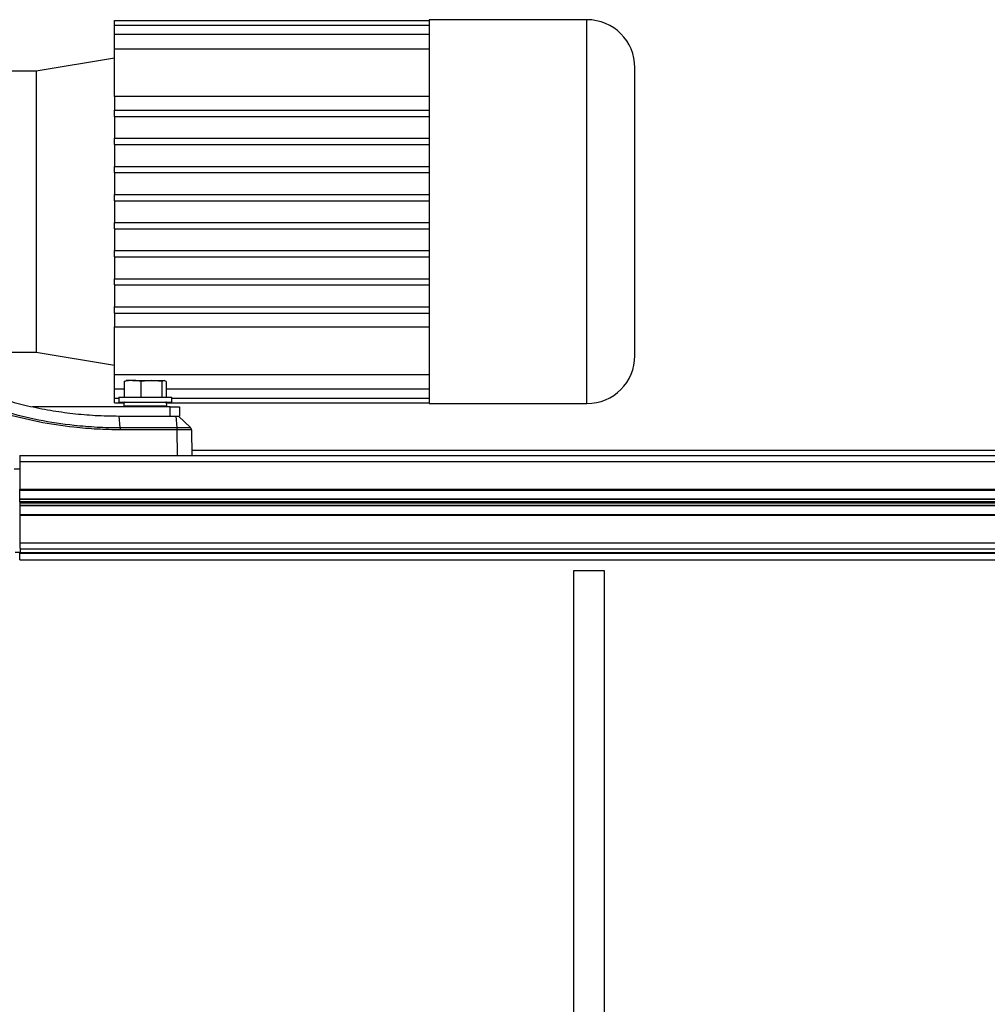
# Model space of a CAD drawing. Header units: millimetres. Extents: x 0 to 420, y 0 to 297.
# Tile 10 of 69: x 65 to 88, y 101 to 124. Entities that reach past the tile are written whole.
import ezdxf

# ---------------------------------------------------------------- set-up
doc = ezdxf.new("R2010")
doc.units = ezdxf.units.MM

msp = doc.modelspace()

# ---------------------------------------------------------------- linework, layer by layer
at = {"color": 7, "linetype": 'Continuous', "lineweight": 25}
for p, q in [((67.66042, 123.70581), (67.66042, 123.81227)), ((67.66042, 123.81227), (74.87563, 123.81227)), ((78.49935, 123.82991), (74.87563, 123.82991)), ((74.87563, 123.82991), (74.87563, 123.81227)), ((74.87563, 123.81227), (74.87563, 123.70581)), ((78.49935, 119.42777), (78.49935, 123.82991)), ((67.66042, 123.49586), (67.66042, 123.70581)), ((67.66042, 123.70581), (74.87563, 123.70581)), ((74.87563, 123.70581), (74.87563, 123.49586)), ((67.66042, 123.16502), (67.66042, 123.49586)), ((67.66042, 123.49586), (74.87563, 123.49586)), ((74.87563, 123.49586), (74.87563, 123.16502)), ((67.66042, 123.16502), (74.87563, 123.16502)), ((67.66042, 122.07175), (67.66042, 123.16502)), ((74.87563, 123.16502), (74.87563, 121.75411)), ((67.66042, 122.94949), (65.85661, 122.64885)), ((65.85661, 122.64885), (65.24819, 122.64885)), ((65.85661, 122.64885), (65.85661, 116.20669)), ((67.66042, 122.07175), (67.66042, 121.75411)), ((74.87563, 122.07175), (67.66042, 122.07175)), ((67.66042, 121.61095), (67.66042, 121.75411)), ((67.66042, 121.75411), (74.87563, 121.75411)), ((74.87563, 121.75411), (74.87563, 121.10989)), ((67.66042, 121.61095), (74.87563, 121.61095)), ((67.66042, 121.61095), (67.66042, 121.10989)), ((67.66042, 121.10989), (74.87563, 121.10989)), ((67.66042, 120.96673), (67.66042, 121.10989)), ((74.87563, 121.10989), (74.87563, 120.46568)), ((67.66042, 120.96673), (74.87563, 120.96673)), ((67.66042, 120.96673), (67.66042, 120.46568)), ((67.66042, 120.32252), (67.66042, 120.46568)), ((67.66042, 120.46568), (74.87563, 120.46568)), ((74.87563, 120.46568), (74.87563, 119.82146)), ((67.66042, 120.32252), (74.87563, 120.32252)), ((67.66042, 120.32252), (67.66042, 119.82146)), ((67.66042, 119.6783), (67.66042, 119.82146)), ((67.66042, 119.82146), (74.87563, 119.82146)), ((74.87563, 119.82146), (74.87563, 119.03409)), ((67.66042, 119.6783), (74.87563, 119.6783)), ((67.66042, 119.6783), (67.66042, 119.17724)), ((78.49935, 115.02563), (78.49935, 119.42777)), ((67.66042, 119.03409), (67.66042, 119.17724)), ((67.66042, 119.17724), (74.87563, 119.17724)), ((67.66042, 119.03409), (74.87563, 119.03409)), ((67.66042, 119.03409), (67.66042, 118.53303)), ((74.87563, 119.03409), (74.87563, 118.38987)), ((67.66042, 118.53303), (74.87563, 118.53303)), ((67.66042, 118.38987), (67.66042, 118.53303)), ((67.66042, 118.38987), (74.87563, 118.38987)), ((67.66042, 118.38987), (67.66042, 117.88881)), ((74.87563, 118.38987), (74.87563, 117.74565)), ((67.66042, 117.74565), (67.66042, 117.88881)), ((67.66042, 117.88881), (74.87563, 117.88881)), ((67.66042, 117.74565), (74.87563, 117.74565)), ((67.66042, 117.74565), (67.66042, 117.2446)), ((74.87563, 117.74565), (74.87563, 117.10144)), ((67.66042, 117.10144), (67.66042, 117.2446)), ((67.66042, 117.2446), (74.87563, 117.2446)), ((67.66042, 117.10144), (74.87563, 117.10144)), ((67.66042, 117.10144), (67.66042, 116.78379)), ((74.87563, 117.10144), (74.87563, 115.69053)), ((67.66042, 116.78379), (74.87563, 116.78379)), ((67.66042, 115.69053), (67.66042, 116.78379)), ((65.24819, 116.20669), (65.85661, 116.20669)), ((65.85661, 116.20669), (67.66042, 115.90606)), ((67.66042, 115.69053), (74.87563, 115.69053)), ((67.66042, 115.35969), (67.66042, 115.69053)), ((74.87563, 115.69053), (74.87563, 115.35969)), ((67.88074, 115.53255), (67.92962, 115.55736)), ((67.88074, 115.53255), (67.88074, 115.1756)), ((68.07244, 115.55736), (67.92227, 115.55736)), ((68.07244, 115.55736), (68.50472, 115.55736)), ((68.50472, 115.55736), (68.26414, 115.53255)), ((68.26414, 115.53255), (68.26414, 115.1756)), ((68.7453, 115.53255), (68.50472, 115.55736)), ((68.50472, 115.55736), (68.79417, 115.55736)), ((68.79417, 115.55736), (68.7453, 115.53255)), ((68.7453, 115.53255), (68.7453, 115.1756)), ((68.84305, 115.53255), (68.79417, 115.55736)), ((68.84305, 115.53255), (68.84305, 115.1756)), ((67.66042, 115.35969), (67.88074, 115.35969)), ((67.66042, 115.14974), (67.66042, 115.35969)), ((67.75347, 115.1756), (67.75347, 115.06107)), ((67.75347, 115.1756), (68.97032, 115.1756)), ((68.84305, 115.35969), (74.87563, 115.35969)), ((68.97032, 115.06107), (68.97032, 115.1756)), ((74.87563, 115.35969), (74.87563, 115.14974)), ((68.93187, 114.9537), (65.77251, 114.9537)), ((67.66042, 115.14974), (67.75347, 115.14974)), ((67.66042, 115.04327), (67.66042, 115.14974)), ((67.66042, 115.04327), (67.8725, 115.04327)), ((67.75347, 115.06107), (68.97032, 115.06107)), ((67.87273, 115.04751), (67.86879, 114.97235)), ((67.86879, 114.97235), (68.855, 114.97235)), ((68.85107, 115.04751), (67.87273, 115.04751)), ((68.84071, 114.95728), (67.88308, 114.95728)), ((67.92526, 114.95728), (67.92526, 114.9537)), ((68.79853, 114.9537), (68.79853, 114.95728)), ((68.855, 114.97235), (68.85107, 115.04751)), ((68.85129, 115.04327), (74.87563, 115.04327)), ((68.93187, 114.73896), (68.93187, 114.9537)), ((68.93187, 114.9537), (69.14661, 114.9537)), ((68.97032, 115.14974), (74.87563, 115.14974)), ((69.14661, 114.9537), (69.14661, 114.73896)), ((74.87563, 115.14974), (74.87563, 115.04327)), ((74.87563, 115.04327), (74.87563, 115.02563)), ((74.87563, 115.02563), (78.49935, 115.02563)), ((67.7903, 114.47329), (67.76752, 114.73896)), ((67.76752, 114.73896), (69.07083, 114.73896)), ((69.09362, 114.47329), (69.07083, 114.73896)), ((69.12715, 114.73896), (69.40226, 114.47329)), ((69.14661, 114.73896), (69.14619, 114.73896)), ((67.7903, 114.47329), (69.09362, 114.47329)), ((69.09575, 114.42305), (67.7921, 114.42305)), ((69.0959, 114.42305), (69.09575, 114.42305)), ((69.10613, 113.83706), (69.0959, 114.42305)), ((69.42411, 114.42305), (69.43434, 113.83706)), ((65.4806, 113.83706), (96.61769, 113.83706)), ((65.4806, 113.83706), (65.4806, 113.6939)), ((90.2024, 113.94879), (69.43239, 113.94879)), ((65.4806, 113.6939), (96.61769, 113.6939)), ((65.4806, 113.6939), (65.4806, 113.06042)), ((65.4806, 113.5212), (65.35706, 113.5212)), ((65.4806, 113.06042), (96.61769, 113.06042)), ((65.49131, 112.46631), (65.48613, 113.06042)), ((65.48628, 113.04253), (96.61769, 113.04253)), ((65.48803, 112.84235), (96.61769, 112.84235)), ((65.48814, 112.82971), (96.61769, 112.82971)), ((65.48861, 112.77601), (96.61769, 112.77601)), ((65.48883, 112.75072), (96.61769, 112.75072)), ((65.4893, 112.69703), (96.61769, 112.69703)), ((65.4806, 112.46631), (96.61769, 112.46631)), ((65.4806, 112.46631), (65.4806, 111.83284)), ((65.48941, 112.68439), (96.61769, 112.68439)), ((65.49116, 112.48421), (96.61769, 112.48421)), ((65.4806, 111.83284), (96.61769, 111.83284)), ((65.4806, 111.83284), (65.4806, 111.70709)), ((65.37367, 111.6181), (65.49871, 111.6181)), ((65.4806, 111.60941), (65.4806, 111.6181)), ((65.4806, 111.60941), (96.61769, 111.60941)), ((65.4806, 111.59714), (65.4806, 111.60941)), ((65.4806, 111.59714), (96.61769, 111.59714)), ((65.4806, 111.43915), (65.4806, 111.59714)), ((65.49871, 111.6181), (65.49794, 111.70709)), ((65.49809, 111.68968), (96.61769, 111.68968)), ((65.4806, 111.43915), (96.61769, 111.43915)), ((78.90429, 111.18862), (78.1885, 111.18862)), ((78.1885, 111.18862), (78.1885, 86.99474)), ((78.90429, 86.99474), (78.90429, 111.18862))]:
    msp.add_line(p, q, dxfattribs=at)
for centre, radius, start, end in [((78.49935, 122.72938), 1.10054, 0, 90), ((78.49935, 116.12617), 1.10054, 270, 0), ((67.88308, 114.9716), 0.01432, 177, 270), ((67.88702, 115.04676), 0.01432, 90, 177), ((68.83677, 115.04676), 0.01432, 3, 90), ((68.84071, 114.9716), 0.01432, 270, 3)]:
    msp.add_arc(centre, radius, start, end, dxfattribs=at)
for points, knots in [([(79.59988, 119.42777), (79.59988, 119.56199), (79.59988, 119.83456), (79.59988, 120.24316), (79.59988, 120.61686), (79.59988, 120.94912), (79.59988, 121.23953), (79.59988, 121.51323), (79.59988, 121.76647), (79.59988, 121.99503), (79.59988, 122.19468), (79.59988, 122.36437), (79.59988, 122.51577), (79.59988, 122.63576), (79.59988, 122.71503), (79.59988, 122.72464), (79.59988, 122.72938)], [0, 0, 0, 0, 0.07763138, 0.15766358, 0.23995133, 0.30427547, 0.36860688, 0.43429972, 0.49999998, 0.56569282, 0.63139308, 0.69571722, 0.76004863, 0.84232994, 0.92236699, 1, 1, 1, 1]), ([(79.59988, 116.12617), (79.59988, 116.1309), (79.59988, 116.14052), (79.59988, 116.21978), (79.59988, 116.33977), (79.59988, 116.49118), (79.59988, 116.66085), (79.59988, 116.86051), (79.59988, 117.08906), (79.59988, 117.34231), (79.59988, 117.61599), (79.59988, 117.90642), (79.59988, 118.23866), (79.59988, 118.61238), (79.59988, 119.02098), (79.59988, 119.29357), (79.59988, 119.42777)], [0, 0, 0, 0, 0.07762648, 0.1576636, 0.23995135, 0.30427548, 0.36860689, 0.43429972, 0.49999998, 0.56569282, 0.63139308, 0.69571721, 0.76004862, 0.84232992, 0.92237188, 1, 1, 1, 1]), ([(68.07244, 115.55736), (68.01157, 115.55305), (67.94729, 115.5485), (67.88409, 115.53336), (67.88074, 115.53255)], [0, 0, 0, 0, 0.9470257, 1, 1, 1, 1]), ([(68.26414, 115.53255), (68.25109, 115.53561), (68.1878, 115.55043), (68.12349, 115.55429), (68.07244, 115.55736)], [0, 0, 0, 0, 0.206185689, 1, 1, 1, 1]), ([(65.16852, 115.10202), (65.33271, 115.05799), (65.66827, 114.96802), (66.1798, 114.86812), (66.69825, 114.79492), (67.22676, 114.74804), (67.58346, 114.74205), (67.76752, 114.73896)], [0, 0, 0, 0, 0.19363632, 0.39571275, 0.5934258, 0.7902057, 1, 1, 1, 1]), ([(67.7921, 114.42305), (67.61443, 114.42584), (67.25857, 114.43144), (66.6292, 114.48547), (65.90627, 114.59121), (65.37229, 114.72962), (65.1053, 114.79882)], [0, 0, 0, 0, 0.19589513, 0.39236848, 0.6961873, 1, 1, 1, 1]), ([(65.11716, 114.84661), (65.38281, 114.77781), (65.9141, 114.64021), (66.63284, 114.53523), (67.25899, 114.48155), (67.61302, 114.47604), (67.7903, 114.47329)], [0, 0, 0, 0, 0.30382221, 0.60763963, 0.80353087, 1, 1, 1, 1]), ([(69.07083, 114.73896), (69.07836, 114.73896), (69.09341, 114.73896), (69.11187, 114.73896), (69.12467, 114.73896), (69.12632, 114.73896), (69.12715, 114.73896)], [0, 0, 0, 0, 0.25000865, 0.5, 0.74999135, 1, 1, 1, 1]), ([(69.09362, 114.47329), (69.09362, 114.47329), (69.10778, 114.47348), (69.15925, 114.47408), (69.23822, 114.47481), (69.32118, 114.47508), (69.38027, 114.47475), (69.40058, 114.47396), (69.40226, 114.4734), (69.40226, 114.47329), (69.40226, 114.47329)], [0, 0, 0, 0, 0.00000861, 0.08551331, 0.31225637, 0.50018738, 0.72359383, 0.95034016, 0.99999139, 1, 1, 1, 1]), ([(69.09575, 114.42305), (69.09569, 114.42809), (69.09558, 114.43744), (69.09496, 114.45541), (69.09416, 114.46603), (69.09362, 114.47329)], [0, 0, 0, 0, 0.270773, 0.50119493, 1, 1, 1, 1]), ([(69.42411, 114.42305), (69.4239, 114.42317), (69.42275, 114.42385), (69.40046, 114.42475), (69.33789, 114.42515), (69.24969, 114.42482), (69.16584, 114.424), (69.11098, 114.42325), (69.0959, 114.42305)], [0, 0, 0, 0, 0.050037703, 0.276619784, 0.499813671, 0.687560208, 0.91414305, 1, 1, 1, 1]), ([(69.42411, 114.42305), (69.4237, 114.42809), (69.42282, 114.43874), (69.41639, 114.45667), (69.4075, 114.46713), (69.40226, 114.47329)], [0, 0, 0, 0, 0.27055861, 0.57110201, 1, 1, 1, 1])]:
    msp.add_open_spline(points, degree=3, knots=knots, dxfattribs=at)
msp.add_open_spline([(67.7921, 114.42305), (67.79207, 114.42773), (67.79202, 114.43709), (67.79165, 114.4505), (67.79109, 114.46295), (67.79056, 114.46984), (67.7903, 114.47329)], degree=3, dxfattribs=at)

doc.saveas('drawing.dxf')
